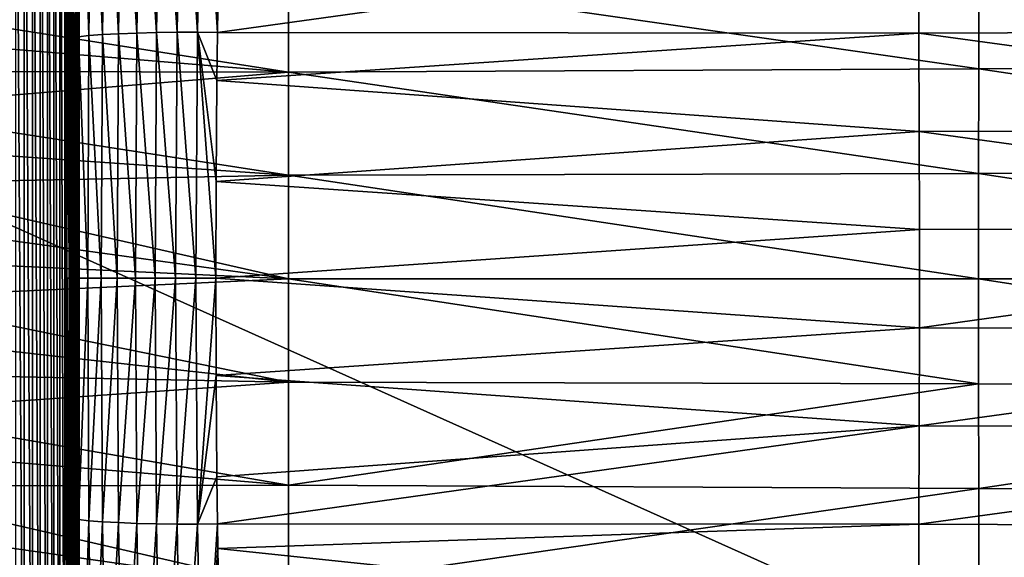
# Model space of a CAD drawing. Header units: metres. Extents: x -258 to 72, y -72 to 102.
# Tile 21 of 256: x -228 to -213, y -4 to 4. Entities that reach past the tile are written whole.
import ezdxf

# ---------------------------------------------------------------- set-up
doc = ezdxf.new("R2010")
doc.units = ezdxf.units.M
doc.layers.add('solid_FREESTAND_ASM_SW0005', color=7, linetype='CONTINUOUS')

msp = doc.modelspace()

# ---------------------------------------------------------------- linework, layer by layer
at = {"layer": 'solid_FREESTAND_ASM_SW0005'}
for points in [[(-196.306244, -13.5, 45.799999), (-196.306244, 13.5, 45.799999), (-256.5, 13.5, 45.799999)], [(-196.306244, -13.5, 45.799999), (-256.5, 13.5, 45.799999), (-256.5, -13.5, 45.799999)], [(-246.439835, -11.2, 43.5), (-58.5, 11.2, 43.5), (-58.5, -11.2, 43.5)], [(-246.439835, 11.2, 43.5), (-58.5, 11.2, 43.5), (-246.439835, -11.2, 43.5)], [(-228.215958, 11.2, 35.605427), (-228.215958, -11.2, 35.605427), (-228.076645, -11.2, 35.493889)], [(-228.076645, 11.2, 35.493889), (-228.215958, 11.2, 35.605427), (-228.076645, -11.2, 35.493889)], [(-228.076645, 11.2, 35.493889), (-228.076645, -11.2, 35.493889), (-227.945648, -11.2, 35.372696)], [(-227.945648, 11.2, 35.372696), (-228.076645, 11.2, 35.493889), (-227.945648, -11.2, 35.372696)], [(-227.945648, 11.2, 35.372696), (-227.945648, -11.2, 35.372696), (-227.823624, -11.2, 35.242466)], [(-227.823624, 11.2, 35.242466), (-227.945648, 11.2, 35.372696), (-227.823624, -11.2, 35.242466)], [(-227.823624, 11.2, 35.242466), (-227.823624, -11.2, 35.242466), (-227.711212, -11.2, 35.103867)], [(-227.711212, 11.2, 35.103867), (-227.823624, 11.2, 35.242466), (-227.711212, -11.2, 35.103867)], [(-227.711212, 11.2, 35.103867), (-227.711212, -11.2, 35.103867), (-227.608963, -11.2, 34.9576)], [(-227.608963, 11.2, 34.9576), (-227.711212, 11.2, 35.103867), (-227.608963, -11.2, 34.9576)], [(-227.608963, 11.2, 34.9576), (-227.608963, -11.2, 34.9576), (-227.51741, -11.2, 34.804409)], [(-227.51741, 11.2, 34.804409), (-227.608963, 11.2, 34.9576), (-227.51741, -11.2, 34.804409)], [(-227.51741, 11.2, 34.804409), (-227.51741, -11.2, 34.804409), (-227.437027, -11.2, 34.645077)], [(-227.437027, 11.2, 34.645077), (-227.51741, 11.2, 34.804409), (-227.437027, -11.2, 34.645077)], [(-227.437027, 11.2, 34.645077), (-227.437027, -11.2, 34.645077), (-227.36821, -11.2, 34.480419)], [(-227.36821, 11.2, 34.480419), (-227.437027, 11.2, 34.645077), (-227.36821, -11.2, 34.480419)], [(-227.36821, 11.2, 34.480419), (-227.36821, -11.2, 34.480419), (-227.31131, -11.2, 34.311268)], [(-227.31131, 11.2, 34.311268), (-227.36821, 11.2, 34.480419), (-227.31131, -11.2, 34.311268)], [(-227.349579, 7.381785, 32.415649), (-227.283615, 11.2, 32.885071), (-227.232132, -11.2, 33.251396)], [(-227.31131, 11.2, 34.311268), (-227.31131, -11.2, 34.311268), (-227.266632, -11.2, 34.138493)], [(-227.266632, 11.2, 34.138493), (-227.31131, 11.2, 34.311268), (-227.266632, -11.2, 34.138493)], [(-227.283615, 11.2, 32.885071), (-227.232132, 11.2, 33.251396), (-227.232132, -11.2, 33.251396)], [(-227.266632, 11.2, 34.138493), (-227.266632, -11.2, 34.138493), (-227.23439, -11.2, 33.962967)], [(-227.23439, 11.2, 33.962967), (-227.266632, 11.2, 34.138493), (-227.23439, -11.2, 33.962967)], [(-227.23439, 11.2, 33.962967), (-227.23439, -11.2, 33.962967), (-227.214752, -11.2, 33.785587)], [(-227.214752, 11.2, 33.785587), (-227.23439, 11.2, 33.962967), (-227.214752, -11.2, 33.785587)], [(-227.213623, 11.2, 33.428894), (-227.213623, -11.2, 33.428894), (-227.232132, -11.2, 33.251396)], [(-227.213623, 11.2, 33.428894), (-227.232132, -11.2, 33.251396), (-227.232132, 11.2, 33.251396)], [(-227.214752, 11.2, 33.785587), (-227.214752, -11.2, 33.785587), (-227.207809, -11.2, 33.607262)], [(-227.207809, 11.2, 33.607262), (-227.214752, 11.2, 33.785587), (-227.207809, -11.2, 33.607262)], [(-227.207809, 11.2, 33.607262), (-227.207809, -11.2, 33.607262), (-227.213623, -11.2, 33.428894)], [(-227.213623, 11.2, 33.428894), (-227.207809, 11.2, 33.607262), (-227.213623, -11.2, 33.428894)], [(-227.054382, 3.841051, 30.471563), (-227.003098, 7.653172, 30.781837), (-227.171188, 7.621391, 31.105589)], [(-227.054382, 3.841051, 30.471563), (-226.841019, 3.857251, 30.172249), (-227.003098, 7.653172, 30.781837)], [(-226.841019, 3.857251, 30.172249), (-226.78656, 7.68163, 30.482655), (-227.003098, 7.653172, 30.781837)], [(-226.841019, 3.857251, 30.172249), (-226.585693, 3.871038, 29.907156), (-226.78656, 7.68163, 30.482655)], [(-226.585693, 3.871038, 29.907156), (-226.527832, 7.705766, 30.218357), (-226.78656, 7.68163, 30.482655)], [(-226.585693, 3.871038, 29.907156), (-226.297134, 3.882001, 29.684345), (-226.527832, 7.705766, 30.218357)], [(-226.297134, 3.882001, 29.684345), (-226.235916, 7.724859, 29.997021), (-226.527832, 7.705766, 30.218357)], [(-226.297134, 3.882001, 29.684345), (-225.985809, 3.88992, 29.508928), (-226.235916, 7.724859, 29.997021)], [(-225.985809, 3.88992, 29.508928), (-225.921555, 7.738536, 29.823679), (-226.235916, 7.724859, 29.997021)], [(-225.985809, 3.88992, 29.508928), (-225.662796, 3.894779, 29.382757), (-225.921555, 7.738536, 29.823679)], [(-225.662796, 3.894779, 29.382757), (-225.596024, 7.746783, 29.700047), (-225.921555, 7.738536, 29.823679)], [(-225.662796, 3.894779, 29.382757), (-225.338562, 3.896737, 29.304636), (-225.596024, 7.746783, 29.700047)], [(-225.338562, 3.896737, 29.304636), (-225.269928, 7.749906, 29.624731), (-225.596024, 7.746783, 29.700047)], [(-225.338562, 3.896737, 29.304636), (-225.022415, 3.889384, 29.270498), (-225.269928, 7.749906, 29.624731)], [(-225.269928, 7.749906, 29.624731), (-225.022415, 3.889384, 29.270498), (-225.017395, 4.261765, 29.293722)], [(-227.416275, 3.764296, 31.798466), (-227.371933, 7.517807, 32.112026), (-227.349579, 7.381785, 32.415649)], [(-227.416275, 3.764296, 31.798466), (-227.398788, 3.783978, 31.468801), (-227.371933, 7.517807, 32.112026)], [(-227.398788, 3.783978, 31.468801), (-227.353714, 7.552553, 31.781326), (-227.371933, 7.517807, 32.112026)], [(-227.398788, 3.783978, 31.468801), (-227.334381, 3.803753, 31.130993), (-227.353714, 7.552553, 31.781326)], [(-227.334381, 3.803753, 31.130993), (-227.287918, 7.587452, 31.442503), (-227.353714, 7.552553, 31.781326)], [(-227.334381, 3.803753, 31.130993), (-227.219757, 3.823, 30.794891), (-227.287918, 7.587452, 31.442503)], [(-227.219757, 3.823, 30.794891), (-227.171188, 7.621391, 31.105589), (-227.287918, 7.587452, 31.442503)], [(-227.219757, 3.823, 30.794891), (-227.054382, 3.841051, 30.471563), (-227.171188, 7.621391, 31.105589)], [(-227.416275, 3.764296, 31.798466), (-227.349579, 7.381785, 32.415649), (-227.361008, 6.57094, 32.334347)], [(-227.361008, 6.57094, 32.334347), (-227.349579, 7.381785, 32.415649), (-227.232132, -11.2, 33.251396)], [(-227.416275, 3.764296, 31.798466), (-227.361008, 6.57094, 32.334347), (-227.392761, 3.683895, 32.108406)], [(-227.392761, 3.683895, 32.108406), (-227.361008, 6.57094, 32.334347), (-227.232132, -11.2, 33.251396)], [(-202.735016, 3.924798, 28.326956), (-202.743011, 5.489869, 28.514549), (-213.943024, 5.428702, 28.94578)], [(-213.943024, 5.428702, 28.94578), (-225.017395, 4.261765, 29.293722), (-225.022415, 3.889384, 29.270498)], [(-213.935165, 3.879934, 28.799013), (-213.943024, 5.428702, 28.94578), (-225.022415, 3.889384, 29.270498)], [(-202.735016, 3.924798, 28.326956), (-213.943024, 5.428702, 28.94578), (-213.935165, 3.879934, 28.799013)], [(-202.079926, 5.032586, 25.603617), (-202.081406, 3.366858, 25.431833), (-212.989197, 4.958046, 26.042238)], [(-231.27536, 4.424519, 26.756708), (-223.898453, 4.883834, 26.481672), (-223.899948, 3.262928, 26.380003)], [(-212.990677, 3.314773, 25.905725), (-223.899948, 3.262928, 26.380003), (-223.898453, 4.883834, 26.481672)], [(-212.989197, 4.958046, 26.042238), (-212.990677, 3.314773, 25.905725), (-223.898453, 4.883834, 26.481672)], [(-202.081406, 3.366858, 25.431833), (-212.990677, 3.314773, 25.905725), (-212.989197, 4.958046, 26.042238)], [(-231.069855, 3.857116, 26.719534), (-231.27536, 4.424519, 26.756708), (-223.899948, 3.262928, 26.380003)], [(-225.687851, 0.007681, 29.263157), (-225.662796, 3.894779, 29.382757), (-225.985809, 3.88992, 29.508928)], [(-225.687851, 0.007681, 29.263157), (-225.364319, 0.007684, 29.183981), (-225.662796, 3.894779, 29.382757)], [(-225.364319, 0.007684, 29.183981), (-225.338562, 3.896737, 29.304636), (-225.662796, 3.894779, 29.382757)], [(-225.364319, 0.007684, 29.183981), (-225.048386, 0.007662, 29.14917), (-225.338562, 3.896737, 29.304636)], [(-225.338562, 3.896737, 29.304636), (-225.048386, 0.007662, 29.14917), (-225.04425, 1.53453, 29.168983)], [(-225.338562, 3.896737, 29.304636), (-225.04425, 1.53453, 29.168983), (-225.031357, 3.131587, 29.229078)], [(-225.338562, 3.896737, 29.304636), (-225.031357, 3.131587, 29.229078), (-225.022415, 3.889384, 29.270498)], [(-202.729385, 2.353444, 28.195417), (-202.735016, 3.924798, 28.326956), (-213.935165, 3.879934, 28.799013)], [(-230.892914, 3.279916, 26.686277), (-231.069855, 3.857116, 26.719534), (-223.899948, 3.262928, 26.380003)], [(-227.432877, 0.007487, 31.681082), (-227.416275, 3.764296, 31.798466), (-227.392761, 3.683895, 32.108406)], [(-227.432877, 0.007487, 31.681082), (-227.415665, 0.007516, 31.351673), (-227.416275, 3.764296, 31.798466)], [(-227.415665, 0.007516, 31.351673), (-227.398788, 3.783978, 31.468801), (-227.416275, 3.764296, 31.798466)], [(-227.415665, 0.007516, 31.351673), (-227.351807, 0.007546, 31.014111), (-227.398788, 3.783978, 31.468801)], [(-227.351807, 0.007546, 31.014111), (-227.334381, 3.803753, 31.130993), (-227.398788, 3.783978, 31.468801)], [(-227.351807, 0.007546, 31.014111), (-227.237961, 0.007574, 30.678186), (-227.334381, 3.803753, 31.130993)], [(-227.237961, 0.007574, 30.678186), (-227.219757, 3.823, 30.794891), (-227.334381, 3.803753, 31.130993)], [(-227.237961, 0.007574, 30.678186), (-227.073608, 0.007601, 30.354898), (-227.219757, 3.823, 30.794891)], [(-227.073608, 0.007601, 30.354898), (-227.054382, 3.841051, 30.471563), (-227.219757, 3.823, 30.794891)], [(-227.073608, 0.007601, 30.354898), (-226.86145, 0.007625, 30.055431), (-227.054382, 3.841051, 30.471563)], [(-226.86145, 0.007625, 30.055431), (-226.841019, 3.857251, 30.172249), (-227.054382, 3.841051, 30.471563)], [(-226.86145, 0.007625, 30.055431), (-226.607391, 0.007646, 29.789959), (-226.841019, 3.857251, 30.172249)], [(-226.607391, 0.007646, 29.789959), (-226.585693, 3.871038, 29.907156), (-226.841019, 3.857251, 30.172249)], [(-226.607391, 0.007646, 29.789959), (-226.320084, 0.007662, 29.566536), (-226.585693, 3.871038, 29.907156)], [(-226.320084, 0.007662, 29.566536), (-226.297134, 3.882001, 29.684345), (-226.585693, 3.871038, 29.907156)], [(-226.320084, 0.007662, 29.566536), (-226.009918, 0.007674, 29.390299), (-226.297134, 3.882001, 29.684345)], [(-226.009918, 0.007674, 29.390299), (-225.985809, 3.88992, 29.508928), (-226.297134, 3.882001, 29.684345)], [(-226.009918, 0.007674, 29.390299), (-225.687851, 0.007681, 29.263157), (-225.985809, 3.88992, 29.508928)], [(-213.935165, 3.879934, 28.799013), (-225.022415, 3.889384, 29.270498), (-225.031357, 3.131587, 29.229078)], [(-213.929642, 2.326694, 28.696083), (-213.935165, 3.879934, 28.799013), (-225.031357, 3.131587, 29.229078)], [(-202.729385, 2.353444, 28.195417), (-213.935165, 3.879934, 28.799013), (-213.929642, 2.326694, 28.696083)], [(-227.432877, 0.007487, 31.681082), (-227.392761, 3.683895, 32.108406), (-227.397964, 3.006223, 32.071426)], [(-227.397964, 3.006223, 32.071426), (-227.392761, 3.683895, 32.108406), (-227.232132, -11.2, 33.251396)], [(-230.744949, 2.694463, 26.657482), (-230.892914, 3.279916, 26.686277), (-223.899948, 3.262928, 26.380003)], [(-212.990677, 3.314773, 25.905725), (-212.991608, 1.660213, 25.819254), (-223.899948, 3.262928, 26.380003)], [(-202.082352, 1.686974, 25.322985), (-212.991608, 1.660213, 25.819254), (-212.990677, 3.314773, 25.905725)], [(-202.081406, 3.366858, 25.431833), (-202.082352, 1.686974, 25.322985), (-212.990677, 3.314773, 25.905725)], [(-230.744949, 2.694463, 26.657482), (-223.899948, 3.262928, 26.380003), (-223.900879, 1.633578, 26.315624)], [(-213.929642, 2.326694, 28.696083), (-225.031357, 3.131587, 29.229078), (-225.04425, 1.53453, 29.168983)], [(-212.991608, 1.660213, 25.819254), (-223.900879, 1.633578, 26.315624), (-223.899948, 3.262928, 26.380003)], [(-227.432877, 0.007487, 31.681082), (-227.397964, 3.006223, 32.071426), (-227.408783, 0.00719, 31.99444)], [(-227.408783, 0.00719, 31.99444), (-227.397964, 3.006223, 32.071426), (-227.232132, -11.2, 33.251396)], [(-230.626297, 2.102355, 26.633661), (-230.744949, 2.694463, 26.657482), (-223.900879, 1.633578, 26.315624)], [(-202.726425, 0.78375, 28.126572), (-202.729385, 2.353444, 28.195417), (-213.929642, 2.326694, 28.696083)], [(-213.926758, 0.774986, 28.642185), (-213.929642, 2.326694, 28.696083), (-225.04425, 1.53453, 29.168983)], [(-202.726425, 0.78375, 28.126572), (-213.929642, 2.326694, 28.696083), (-213.926758, 0.774986, 28.642185)], [(-230.537155, 1.505166, 26.615269), (-230.626297, 2.102355, 26.633661), (-223.900879, 1.633578, 26.315624)], [(-230.537155, 1.505166, 26.615269), (-223.900879, 1.633578, 26.315624), (-223.901199, -0.000001, 26.293142)], [(-212.991943, -0.000001, 25.789047), (-223.901199, -0.000001, 26.293142), (-223.900879, 1.633578, 26.315624)], [(-212.991608, 1.660213, 25.819254), (-212.991943, -0.000001, 25.789047), (-223.900879, 1.633578, 26.315624)], [(-202.082672, -0.000002, 25.284952), (-212.991943, -0.000001, 25.789047), (-212.991608, 1.660213, 25.819254)], [(-202.082352, 1.686974, 25.322985), (-202.082672, -0.000002, 25.284952), (-212.991608, 1.660213, 25.819254)], [(-230.477692, 0.904447, 26.602703), (-230.537155, 1.505166, 26.615269), (-223.901199, -0.000001, 26.293142)], [(-213.926758, 0.774986, 28.642185), (-225.04425, 1.53453, 29.168983), (-225.048386, 0.007662, 29.14917)], [(-230.447952, 0.301721, 26.596294), (-230.477692, 0.904447, 26.602703), (-223.901199, -0.000001, 26.293142)], [(-202.726425, 0.78375, 28.126572), (-213.926758, 0.774986, 28.642185), (-213.926758, -0.774996, 28.642185)], [(-202.726425, -0.783771, 28.126572), (-202.726425, 0.78375, 28.126572), (-213.926758, -0.774996, 28.642185)], [(-213.926758, -0.774996, 28.642185), (-213.926758, 0.774986, 28.642185), (-225.048386, 0.007662, 29.14917)], [(-230.447952, -0.301578, 26.596294), (-230.447952, 0.301721, 26.596294), (-223.901199, -0.000001, 26.293142)], [(-227.416397, -3.749365, 31.797575), (-227.415665, 0.007516, 31.351673), (-227.432877, 0.007487, 31.681082)], [(-227.416397, -3.749365, 31.797575), (-227.432877, 0.007487, 31.681082), (-227.408783, 0.00719, 31.99444)], [(-227.416397, -3.749365, 31.797575), (-227.398911, -3.768978, 31.467915), (-227.415665, 0.007516, 31.351673)], [(-227.416397, -3.749365, 31.797575), (-227.408783, 0.00719, 31.99444), (-227.397949, -3.007878, 32.071507)], [(-227.398911, -3.768978, 31.467915), (-227.351807, 0.007546, 31.014111), (-227.415665, 0.007516, 31.351673)], [(-227.397949, -3.007878, 32.071507), (-227.408783, 0.00719, 31.99444), (-227.232132, -11.2, 33.251396)], [(-227.398911, -3.768978, 31.467915), (-227.334518, -3.788684, 31.130108), (-227.351807, 0.007546, 31.014111)], [(-227.334518, -3.788684, 31.130108), (-227.237961, 0.007574, 30.678186), (-227.351807, 0.007546, 31.014111)], [(-227.334518, -3.788684, 31.130108), (-227.219894, -3.807864, 30.794008), (-227.237961, 0.007574, 30.678186)], [(-227.219894, -3.807864, 30.794008), (-227.073608, 0.007601, 30.354898), (-227.237961, 0.007574, 30.678186)], [(-227.219894, -3.807864, 30.794008), (-227.05452, -3.825852, 30.47068), (-227.073608, 0.007601, 30.354898)], [(-227.05452, -3.825852, 30.47068), (-226.86145, 0.007625, 30.055431), (-227.073608, 0.007601, 30.354898)], [(-227.05452, -3.825852, 30.47068), (-226.841171, -3.841996, 30.171364), (-226.86145, 0.007625, 30.055431)], [(-226.841171, -3.841996, 30.171364), (-226.607391, 0.007646, 29.789959), (-226.86145, 0.007625, 30.055431)], [(-226.841171, -3.841996, 30.171364), (-226.585861, -3.855735, 29.906271), (-226.607391, 0.007646, 29.789959)], [(-226.585861, -3.855735, 29.906271), (-226.320084, 0.007662, 29.566536), (-226.607391, 0.007646, 29.789959)], [(-226.585861, -3.855735, 29.906271), (-226.297302, -3.86666, 29.683456), (-226.320084, 0.007662, 29.566536)], [(-226.297302, -3.86666, 29.683456), (-226.009918, 0.007674, 29.390299), (-226.320084, 0.007662, 29.566536)], [(-226.297302, -3.86666, 29.683456), (-225.985992, -3.874553, 29.508032), (-226.009918, 0.007674, 29.390299)], [(-225.985992, -3.874553, 29.508032), (-225.687851, 0.007681, 29.263157), (-226.009918, 0.007674, 29.390299)], [(-225.985992, -3.874553, 29.508032), (-225.662994, -3.879395, 29.381853), (-225.687851, 0.007681, 29.263157)], [(-225.662994, -3.879395, 29.381853), (-225.364319, 0.007684, 29.183981), (-225.687851, 0.007681, 29.263157)], [(-225.662994, -3.879395, 29.381853), (-225.33876, -3.881347, 29.303722), (-225.364319, 0.007684, 29.183981)], [(-225.33876, -3.881347, 29.303722), (-225.048386, 0.007662, 29.14917), (-225.364319, 0.007684, 29.183981)], [(-225.33876, -3.881347, 29.303722), (-225.04425, -1.531843, 29.168922), (-225.048386, 0.007662, 29.14917)], [(-213.926758, -0.774996, 28.642185), (-225.048386, 0.007662, 29.14917), (-225.04425, -1.531843, 29.168922)], [(-230.447952, -0.301578, 26.596294), (-223.901199, -0.000001, 26.293142), (-223.900879, -1.63358, 26.315624)], [(-212.991608, -1.660216, 25.819254), (-223.900879, -1.63358, 26.315624), (-223.901199, -0.000001, 26.293142)], [(-212.991943, -0.000001, 25.789047), (-212.991608, -1.660216, 25.819254), (-223.901199, -0.000001, 26.293142)], [(-202.082352, -1.686978, 25.322985), (-212.991608, -1.660216, 25.819254), (-212.991943, -0.000001, 25.789047)], [(-202.082672, -0.000002, 25.284952), (-202.082352, -1.686978, 25.322985), (-212.991943, -0.000001, 25.789047)], [(-230.477692, -0.904305, 26.602701), (-230.447952, -0.301578, 26.596294), (-223.900879, -1.63358, 26.315624)], [(-213.929642, -2.326703, 28.696083), (-213.926758, -0.774996, 28.642185), (-225.04425, -1.531843, 29.168922)], [(-202.726425, -0.783771, 28.126572), (-213.926758, -0.774996, 28.642185), (-213.929642, -2.326703, 28.696083)], [(-230.53714, -1.505024, 26.615265), (-230.477692, -0.904305, 26.602701), (-223.900879, -1.63358, 26.315624)], [(-202.729385, -2.353465, 28.195419), (-202.726425, -0.783771, 28.126572), (-213.929642, -2.326703, 28.696083)], [(-230.626266, -2.102214, 26.633656), (-230.53714, -1.505024, 26.615265), (-223.900879, -1.63358, 26.315624)], [(-225.33876, -3.881347, 29.303722), (-225.031357, -3.132444, 29.22912), (-225.04425, -1.531843, 29.168922)], [(-213.929642, -2.326703, 28.696083), (-225.04425, -1.531843, 29.168922), (-225.031357, -3.132444, 29.22912)], [(-230.626266, -2.102214, 26.633656), (-223.900879, -1.63358, 26.315624), (-223.899948, -3.262929, 26.380003)], [(-212.991608, -1.660216, 25.819254), (-223.899948, -3.262929, 26.380003), (-223.900879, -1.63358, 26.315624)], [(-212.991608, -1.660216, 25.819254), (-212.990677, -3.314776, 25.905725), (-223.899948, -3.262929, 26.380003)], [(-202.082352, -1.686978, 25.322985), (-212.990677, -3.314776, 25.905725), (-212.991608, -1.660216, 25.819254)], [(-202.082352, -1.686978, 25.322985), (-202.081406, -3.366862, 25.431833), (-212.990677, -3.314776, 25.905725)], [(-230.744919, -2.694323, 26.657476), (-230.626266, -2.102214, 26.633656), (-223.899948, -3.262929, 26.380003)], [(-213.929642, -2.326703, 28.696083), (-225.031357, -3.132444, 29.22912), (-225.022629, -3.873886, 29.269571)], [(-213.935165, -3.879944, 28.799015), (-213.929642, -2.326703, 28.696083), (-225.022629, -3.873886, 29.269571)], [(-202.729385, -2.353465, 28.195419), (-213.929642, -2.326703, 28.696083), (-213.935165, -3.879944, 28.799015)], [(-202.735016, -3.924819, 28.326958), (-202.729385, -2.353465, 28.195419), (-213.935165, -3.879944, 28.799015)], [(-230.892883, -3.279778, 26.68627), (-230.744919, -2.694323, 26.657476), (-223.899948, -3.262929, 26.380003)], [(-227.416397, -3.749365, 31.797575), (-227.397949, -3.007878, 32.071507), (-227.392883, -3.669577, 32.107559)], [(-227.392883, -3.669577, 32.107559), (-227.397949, -3.007878, 32.071507), (-227.232132, -11.2, 33.251396)], [(-230.892883, -3.279778, 26.68627), (-223.899948, -3.262929, 26.380003), (-223.898453, -4.883835, 26.481672)], [(-225.33876, -3.881347, 29.303722), (-225.022629, -3.873886, 29.269571), (-225.031357, -3.132444, 29.22912)], [(-212.990677, -3.314776, 25.905725), (-223.898453, -4.883835, 26.481672), (-223.899948, -3.262929, 26.380003)], [(-231.069809, -3.856983, 26.719526), (-230.892883, -3.279778, 26.68627), (-223.898453, -4.883835, 26.481672)], [(-212.990677, -3.314776, 25.905725), (-212.989197, -4.958049, 26.042238), (-223.898453, -4.883835, 26.481672)], [(-202.081406, -3.366862, 25.431833), (-212.989197, -4.958049, 26.042238), (-212.990677, -3.314776, 25.905725)], [(-202.081406, -3.366862, 25.431833), (-202.079926, -5.032589, 25.603617), (-212.989197, -4.958049, 26.042238)], [(-227.372162, -7.502899, 32.110458), (-227.416397, -3.749365, 31.797575), (-227.392883, -3.669577, 32.107559)], [(-227.361008, -6.570837, 32.334339), (-227.392883, -3.669577, 32.107559), (-227.232132, -11.2, 33.251396)], [(-227.372162, -7.502899, 32.110458), (-227.392883, -3.669577, 32.107559), (-227.361008, -6.570837, 32.334339)], [(-231.275299, -4.424388, 26.756699), (-231.069809, -3.856983, 26.719526), (-223.898453, -4.883835, 26.481672)], [(-227.372162, -7.502899, 32.110458), (-227.398911, -3.768978, 31.467915), (-227.416397, -3.749365, 31.797575)], [(-227.353943, -7.537594, 31.779764), (-227.334518, -3.788684, 31.130108), (-227.398911, -3.768978, 31.467915)], [(-227.372162, -7.502899, 32.110458), (-227.353943, -7.537594, 31.779764), (-227.398911, -3.768978, 31.467915)], [(-227.353943, -7.537594, 31.779764), (-227.288147, -7.572441, 31.440945), (-227.334518, -3.788684, 31.130108)], [(-227.288147, -7.572441, 31.440945), (-227.219894, -3.807864, 30.794008), (-227.334518, -3.788684, 31.130108)], [(-227.288147, -7.572441, 31.440945), (-227.171432, -7.606329, 31.104034), (-227.219894, -3.807864, 30.794008)], [(-227.171432, -7.606329, 31.104034), (-227.05452, -3.825852, 30.47068), (-227.219894, -3.807864, 30.794008)], [(-227.171432, -7.606329, 31.104034), (-227.003357, -7.638063, 30.780285), (-227.05452, -3.825852, 30.47068)], [(-227.003357, -7.638063, 30.780285), (-226.841171, -3.841996, 30.171364), (-227.05452, -3.825852, 30.47068)], [(-227.003357, -7.638063, 30.780285), (-226.786835, -7.666479, 30.481104), (-226.841171, -3.841996, 30.171364)], [(-226.786835, -7.666479, 30.481104), (-226.585861, -3.855735, 29.906271), (-226.841171, -3.841996, 30.171364)], [(-226.786835, -7.666479, 30.481104), (-226.528122, -7.69058, 30.216803), (-226.585861, -3.855735, 29.906271)], [(-226.528122, -7.69058, 30.216803), (-226.297302, -3.86666, 29.683456), (-226.585861, -3.855735, 29.906271)], [(-226.528122, -7.69058, 30.216803), (-226.236221, -7.709647, 29.995459), (-226.297302, -3.86666, 29.683456)], [(-226.236221, -7.709647, 29.995459), (-225.985992, -3.874553, 29.508032), (-226.297302, -3.86666, 29.683456)], [(-226.236221, -7.709647, 29.995459), (-225.921875, -7.723304, 29.822107), (-225.985992, -3.874553, 29.508032)], [(-225.921875, -7.723304, 29.822107), (-225.662994, -3.879395, 29.381853), (-225.985992, -3.874553, 29.508032)], [(-225.921875, -7.723304, 29.822107), (-225.596344, -7.731541, 29.698462), (-225.662994, -3.879395, 29.381853)], [(-225.596344, -7.731541, 29.698462), (-225.33876, -3.881347, 29.303722), (-225.662994, -3.879395, 29.381853)], [(-225.596344, -7.731541, 29.698462), (-225.270264, -7.73466, 29.623135), (-225.33876, -3.881347, 29.303722)], [(-225.270264, -7.73466, 29.623135), (-225.022629, -3.873886, 29.269571), (-225.33876, -3.881347, 29.303722)], [(-225.270264, -7.73466, 29.623135), (-225.017349, -4.265121, 29.29394), (-225.022629, -3.873886, 29.269571)], [(-213.935165, -3.879944, 28.799015), (-225.022629, -3.873886, 29.269571), (-225.017349, -4.265121, 29.29394)], [(-213.943024, -5.428711, 28.94578), (-213.935165, -3.879944, 28.799015), (-225.017349, -4.265121, 29.29394)], [(-202.735016, -3.924819, 28.326958), (-213.935165, -3.879944, 28.799015), (-213.943024, -5.428711, 28.94578)], [(-202.743011, -5.48989, 28.514553), (-202.735016, -3.924819, 28.326958), (-213.943024, -5.428711, 28.94578)], [(-225.270264, -7.73466, 29.623135), (-224.998474, -5.467649, 29.381245), (-225.017349, -4.265121, 29.29394)], [(-213.943024, -5.428711, 28.94578), (-225.017349, -4.265121, 29.29394), (-224.998474, -5.467649, 29.381245)]]:
    msp.add_3dface(points, dxfattribs=at)

doc.saveas('drawing.dxf')
